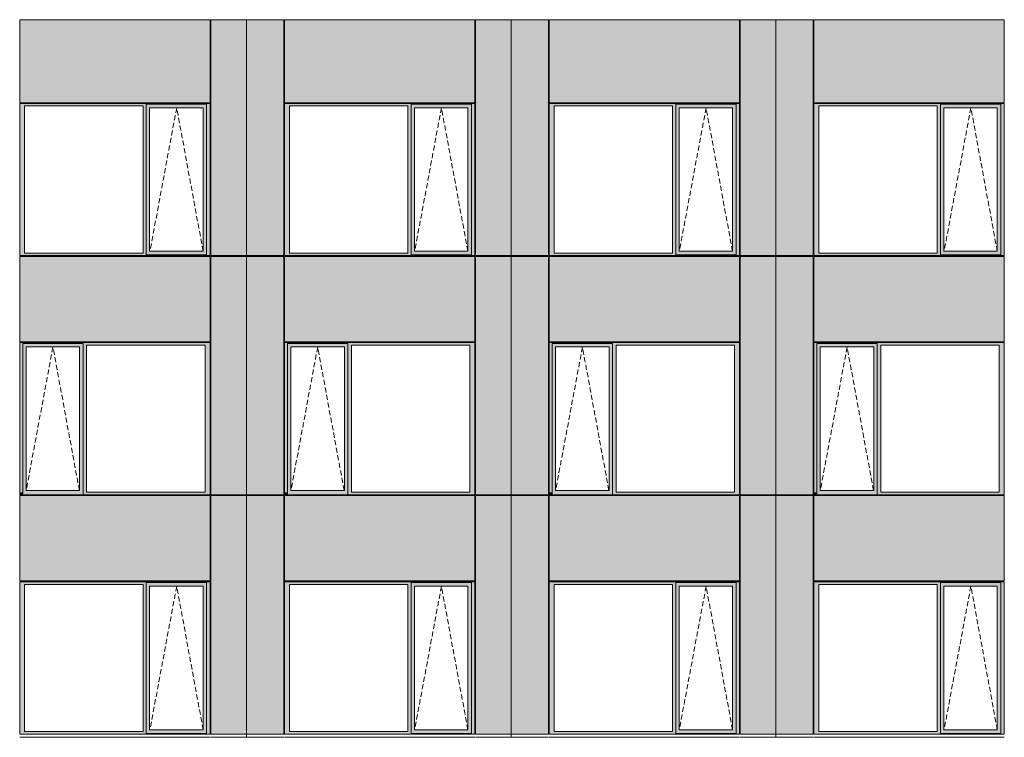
# Model space of a CAD drawing. Header units: millimetres. Extents: x 374857 to 755273, y -2664 to 302042.
# Tile 40 of 48: x 400935 to 414511, y 86954 to 96853. Entities that reach past the tile are written whole.
import ezdxf

# ---------------------------------------------------------------- set-up
doc = ezdxf.new("R2010")
doc.units = ezdxf.units.MM
doc.header["$MEASUREMENT"] = 0
doc.linetypes.add('OO_EOIAAY', pattern=[105.833361, 70.555568, -35.277793])
for name, color, linetype, lineweight in [('0_Ном._пера__1', 7, 'Continuous', 0), ('0_Ном._пера__120', 7, 'Continuous', 0), ('_0 фасадные панели-1_Ном._пера__1', 7, 'Continuous', 0), ('АР-Стены_внешние_.АР_Ном._пера__1', 7, 'Continuous', 0)]:
    doc.layers.add(name, color=color, linetype=linetype, lineweight=lineweight)
doc.layers.add('АР-Стены_внешние_.АР_Ном._пера__214', color=7, linetype='Continuous', lineweight=0, true_color=0xe2eaf1)

msp = doc.modelspace()

# ---------------------------------------------------------------- hatches: boundary and pattern name
at = {"layer": '0_Ном._пера__1', "linetype": 'Continuous', "lineweight": 0, "true_color": 0x000000}
for points in [[(400935.328, 95663.425), (401002.802, 95663.425), (402636.684, 95663.425), (402681.177, 95663.425), (402681.177, 95688.425), (403512.908, 95688.425), (403512.908, 95663.425), (403561.144, 95663.425), (403561.144, 95698.425), (400935.328, 95698.425)], [(401002.802, 93633.501), (401002.802, 95663.425), (400935.328, 95663.425), (400935.328, 93633.501)], [(402681.177, 95663.425), (402636.684, 95663.425), (402636.684, 93633.501), (402681.177, 93633.501)], [(402681.177, 95688.425), (402681.177, 95638.425), (402726.87, 95638.425), (403463.472, 95638.425), (403512.908, 95638.425), (403512.908, 95688.425)], [(402681.177, 95638.425), (402681.177, 93658.501), (402726.87, 93658.501), (402726.87, 95638.425)], [(403512.908, 95638.425), (403464.22, 95638.425), (403464.22, 93658.501), (403512.908, 93658.501)], [(403512.908, 93633.501), (403561.144, 93633.501), (403561.144, 95663.425), (403512.908, 95663.425)], [(404585.81, 95663.425), (404653.284, 95663.425), (406286.684, 95663.425), (406331.177, 95663.425), (406331.177, 95688.425), (407162.908, 95688.425), (407162.908, 95663.425), (407211.144, 95663.425), (407211.144, 95698.425), (404585.81, 95698.425)], [(404653.284, 93633.501), (404653.284, 95663.425), (404585.81, 95663.425), (404585.81, 93633.501)], [(406331.177, 95663.425), (406286.684, 95663.425), (406286.684, 93633.501), (406331.177, 93633.501)], [(406331.177, 95688.425), (406331.177, 95638.425), (406376.87, 95638.425), (407113.472, 95638.425), (407162.908, 95638.425), (407162.908, 95688.425)], [(406331.177, 95638.425), (406331.177, 93658.501), (406376.87, 93658.501), (406376.87, 95638.425)], [(407162.908, 95638.425), (407114.22, 95638.425), (407114.22, 93658.501), (407162.908, 93658.501)], [(407162.908, 93633.501), (407211.144, 93633.501), (407211.144, 95663.425), (407162.908, 95663.425)], [(408235.81, 95663.425), (408303.284, 95663.425), (409935.68, 95663.425), (409980.173, 95663.425), (409980.173, 95688.425), (410811.904, 95688.425), (410811.904, 95663.425), (410860.14, 95663.425), (410860.14, 95698.425), (408235.81, 95698.425)], [(408303.284, 93633.501), (408303.284, 95663.425), (408235.81, 95663.425), (408235.81, 93633.501)], [(409980.173, 95663.425), (409935.68, 95663.425), (409935.68, 93633.501), (409980.173, 93633.501)], [(409980.173, 95688.425), (409980.173, 95638.425), (410025.866, 95638.425), (410762.468, 95638.425), (410811.904, 95638.425), (410811.904, 95688.425)], [(409980.173, 95638.425), (409980.173, 93658.501), (410025.866, 93658.501), (410025.866, 95638.425)], [(410811.904, 95638.425), (410763.217, 95638.425), (410763.217, 93658.501), (410811.904, 93658.501)], [(410811.904, 93633.501), (410860.14, 93633.501), (410860.14, 95663.425), (410811.904, 95663.425)], [(411884.805, 95663.425), (411952.28, 95663.425), (413586.251, 95663.425), (413630.744, 95663.425), (413630.744, 95688.425), (414462.475, 95688.425), (414462.475, 95663.425), (414510.711, 95663.425), (414510.711, 95698.425), (411884.805, 95698.425)], [(411952.28, 93633.501), (411952.28, 95663.425), (411884.805, 95663.425), (411884.805, 93633.501)], [(413630.744, 95663.425), (413586.251, 95663.425), (413586.251, 93633.501), (413630.744, 93633.501)], [(413630.744, 95688.425), (413630.744, 95638.425), (413676.437, 95638.425), (414413.039, 95638.425), (414462.475, 95638.425), (414462.475, 95688.425)], [(413630.744, 95638.425), (413630.744, 93658.501), (413676.437, 93658.501), (413676.437, 95638.425)], [(414462.475, 95638.425), (414413.787, 95638.425), (414413.787, 93658.501), (414462.475, 93658.501)], [(414462.475, 93633.501), (414510.711, 93633.501), (414510.711, 95663.425), (414462.475, 95663.425)], [(401002.802, 93633.501), (400935.328, 93633.501), (400935.328, 93598.501), (403561.144, 93598.501), (403561.144, 93633.501), (403512.908, 93633.501), (403512.908, 93608.501), (402681.177, 93608.501), (402681.177, 93633.501), (402636.684, 93633.501)], [(402681.177, 93658.501), (402681.177, 93608.501), (403512.908, 93608.501), (403512.908, 93658.501), (403463.472, 93658.501), (402726.87, 93658.501)], [(404653.284, 93633.501), (404585.81, 93633.501), (404585.81, 93598.501), (407211.144, 93598.501), (407211.144, 93633.501), (407162.908, 93633.501), (407162.908, 93608.501), (406331.177, 93608.501), (406331.177, 93633.501), (406286.684, 93633.501)], [(406331.177, 93658.501), (406331.177, 93608.501), (407162.908, 93608.501), (407162.908, 93658.501), (407113.472, 93658.501), (406376.87, 93658.501)], [(408303.284, 93633.501), (408235.81, 93633.501), (408235.81, 93598.501), (410860.14, 93598.501), (410860.14, 93633.501), (410811.904, 93633.501), (410811.904, 93608.501), (409980.173, 93608.501), (409980.173, 93633.501), (409935.68, 93633.501)], [(409980.173, 93658.501), (409980.173, 93608.501), (410811.904, 93608.501), (410811.904, 93658.501), (410762.468, 93658.501), (410025.866, 93658.501)], [(411952.28, 93633.501), (411884.805, 93633.501), (411884.805, 93598.501), (414510.711, 93598.501), (414510.711, 93633.501), (414462.475, 93633.501), (414462.475, 93608.501), (413630.744, 93608.501), (413630.744, 93633.501), (413586.251, 93633.501)], [(413630.744, 93658.501), (413630.744, 93608.501), (414462.475, 93608.501), (414462.475, 93658.501), (414413.039, 93658.501), (413676.437, 93658.501)], [(403561.144, 92398.425), (400935.328, 92398.425), (400935.328, 92363.425), (400978.084, 92363.425), (400978.084, 92388.425), (401809.815, 92388.425), (401809.815, 92363.425), (401858.051, 92363.425), (403491.933, 92363.425), (403561.144, 92363.425)], [(400978.084, 90333.425), (400978.084, 92363.425), (400935.328, 92363.425), (400935.328, 90333.425)], [(400978.084, 92388.425), (400978.084, 92338.425), (401023.777, 92338.425), (401760.379, 92338.425), (401809.815, 92338.425), (401809.815, 92388.425)], [(400978.084, 92338.425), (400978.084, 90358.425), (401023.777, 90358.425), (401023.777, 92338.425)], [(401809.815, 92338.425), (401761.127, 92338.425), (401761.127, 90358.425), (401809.815, 90358.425)], [(401809.815, 92363.425), (401809.815, 90333.425), (401858.051, 90333.425), (401858.051, 92363.425)], [(403491.933, 90333.425), (403561.144, 90333.425), (403561.144, 92363.425), (403491.933, 92363.425)], [(407211.144, 92398.425), (404585.81, 92398.425), (404585.81, 92363.425), (404628.566, 92363.425), (404628.566, 92388.425), (405460.297, 92388.425), (405460.297, 92363.425), (405508.533, 92363.425), (407141.933, 92363.425), (407211.144, 92363.425)], [(404628.566, 90333.425), (404628.566, 92363.425), (404585.81, 92363.425), (404585.81, 90333.425)], [(404628.566, 92388.425), (404628.566, 92338.425), (404674.259, 92338.425), (405410.861, 92338.425), (405460.297, 92338.425), (405460.297, 92388.425)], [(404628.566, 92338.425), (404628.566, 90358.425), (404674.259, 90358.425), (404674.259, 92338.425)], [(405460.297, 92338.425), (405411.61, 92338.425), (405411.61, 90358.425), (405460.297, 90358.425)], [(405460.297, 92363.425), (405460.297, 90333.425), (405508.533, 90333.425), (405508.533, 92363.425)], [(407141.933, 90333.425), (407211.144, 90333.425), (407211.144, 92363.425), (407141.933, 92363.425)], [(410860.14, 92398.425), (408235.81, 92398.425), (408235.81, 92363.425), (408278.566, 92363.425), (408278.566, 92388.425), (409110.297, 92388.425), (409110.297, 92363.425), (409158.533, 92363.425), (410790.929, 92363.425), (410860.14, 92363.425)], [(408278.566, 90333.425), (408278.566, 92363.425), (408235.81, 92363.425), (408235.81, 90333.425)], [(408278.566, 92388.425), (408278.566, 92338.425), (408324.259, 92338.425), (409060.861, 92338.425), (409110.297, 92338.425), (409110.297, 92388.425)], [(408278.566, 92338.425), (408278.566, 90358.425), (408324.259, 90358.425), (408324.259, 92338.425)], [(409110.297, 92338.425), (409061.61, 92338.425), (409061.61, 90358.425), (409110.297, 90358.425)], [(409110.297, 92363.425), (409110.297, 90333.425), (409158.533, 90333.425), (409158.533, 92363.425)], [(410790.929, 90333.425), (410860.14, 90333.425), (410860.14, 92363.425), (410790.929, 92363.425)], [(414510.711, 92398.425), (411884.805, 92398.425), (411884.805, 92363.425), (411927.561, 92363.425), (411927.561, 92388.425), (412759.293, 92388.425), (412759.293, 92363.425), (412807.529, 92363.425), (414441.5, 92363.425), (414510.711, 92363.425)], [(411927.561, 90333.425), (411927.561, 92363.425), (411884.805, 92363.425), (411884.805, 90333.425)], [(411927.561, 92388.425), (411927.561, 92338.425), (411973.255, 92338.425), (412709.856, 92338.425), (412759.293, 92338.425), (412759.293, 92388.425)], [(411927.561, 92338.425), (411927.561, 90358.425), (411973.255, 90358.425), (411973.255, 92338.425)], [(412759.293, 92338.425), (412710.605, 92338.425), (412710.605, 90358.425), (412759.293, 90358.425)], [(412759.293, 92363.425), (412759.293, 90333.425), (412807.529, 90333.425), (412807.529, 92363.425)], [(414441.5, 90333.425), (414510.711, 90333.425), (414510.711, 92363.425), (414441.5, 92363.425)], [(400935.328, 90333.425), (400935.328, 90298.425), (400943.779, 90298.425), (400978.084, 90298.425), (400978.084, 90333.425)], [(400978.084, 90358.425), (400978.084, 90298.425), (401809.815, 90298.425), (401809.815, 90358.425), (401760.379, 90358.425), (401023.777, 90358.425)], [(401809.815, 90333.425), (401809.815, 90298.425), (403551.269, 90298.425), (403561.144, 90298.425), (403561.144, 90333.425), (403491.933, 90333.425), (401858.051, 90333.425)], [(404585.81, 90333.425), (404585.81, 90298.425), (404594.261, 90298.425), (404628.566, 90298.425), (404628.566, 90333.425)], [(404628.566, 90358.425), (404628.566, 90298.425), (405460.297, 90298.425), (405460.297, 90358.425), (405410.861, 90358.425), (404674.259, 90358.425)], [(405460.297, 90333.425), (405460.297, 90298.425), (407201.269, 90298.425), (407211.144, 90298.425), (407211.144, 90333.425), (407141.933, 90333.425), (405508.533, 90333.425)], [(408235.81, 90333.425), (408235.81, 90298.425), (408244.261, 90298.425), (408278.566, 90298.425), (408278.566, 90333.425)], [(408278.566, 90358.425), (408278.566, 90298.425), (409110.297, 90298.425), (409110.297, 90358.425), (409060.861, 90358.425), (408324.259, 90358.425)], [(409110.297, 90333.425), (409110.297, 90298.425), (410850.265, 90298.425), (410860.14, 90298.425), (410860.14, 90333.425), (410790.929, 90333.425), (409158.533, 90333.425)], [(411884.805, 90333.425), (411884.805, 90298.425), (411893.256, 90298.425), (411927.561, 90298.425), (411927.561, 90333.425)], [(411927.561, 90358.425), (411927.561, 90298.425), (412759.293, 90298.425), (412759.293, 90358.425), (412709.856, 90358.425), (411973.255, 90358.425)], [(412759.293, 90333.425), (412759.293, 90298.425), (414500.836, 90298.425), (414510.711, 90298.425), (414510.711, 90333.425), (414441.5, 90333.425), (412807.529, 90333.425)], [(403561.144, 89098.425), (400935.328, 89098.425), (400935.328, 89063.425), (401002.802, 89063.425), (402636.684, 89063.425), (402681.177, 89063.425), (402681.177, 89088.425), (403512.908, 89088.425), (403512.908, 89063.425), (403561.144, 89063.425)], [(401002.802, 89063.425), (400935.328, 89063.425), (400935.328, 87033.676), (401002.802, 87033.676)], [(402681.177, 89063.425), (402636.684, 89063.425), (402636.684, 87033.676), (402681.177, 87033.676)], [(402681.177, 89088.425), (402681.177, 89038.425), (402726.87, 89038.425), (403463.472, 89038.425), (403512.908, 89038.425), (403512.908, 89088.425)], [(403512.908, 87033.676), (403561.144, 87033.676), (403561.144, 89063.425), (403512.908, 89063.425)], [(407211.144, 89098.425), (404585.81, 89098.425), (404585.81, 89063.425), (404653.284, 89063.425), (406286.684, 89063.425), (406331.177, 89063.425), (406331.177, 89088.425), (407162.908, 89088.425), (407162.908, 89063.425), (407211.144, 89063.425)], [(404653.284, 89063.425), (404585.81, 89063.425), (404585.81, 87033.676), (404653.284, 87033.676)], [(406331.177, 89063.425), (406286.684, 89063.425), (406286.684, 87033.676), (406331.177, 87033.676)], [(406331.177, 89088.425), (406331.177, 89038.425), (406376.87, 89038.425), (407113.472, 89038.425), (407162.908, 89038.425), (407162.908, 89088.425)], [(407162.908, 87033.676), (407211.144, 87033.676), (407211.144, 89063.425), (407162.908, 89063.425)], [(410860.14, 89098.425), (408235.81, 89098.425), (408235.81, 89063.425), (408303.284, 89063.425), (409935.68, 89063.425), (409980.173, 89063.425), (409980.173, 89088.425), (410811.904, 89088.425), (410811.904, 89063.425), (410860.14, 89063.425)], [(408303.284, 89063.425), (408235.81, 89063.425), (408235.81, 87033.676), (408303.284, 87033.676)], [(409980.173, 89063.425), (409935.68, 89063.425), (409935.68, 87033.676), (409980.173, 87033.676)], [(409980.173, 89088.425), (409980.173, 89038.425), (410025.866, 89038.425), (410762.468, 89038.425), (410811.904, 89038.425), (410811.904, 89088.425)], [(410811.904, 87033.676), (410860.14, 87033.676), (410860.14, 89063.425), (410811.904, 89063.425)], [(414510.711, 89098.425), (411884.805, 89098.425), (411884.805, 89063.425), (411952.28, 89063.425), (413586.251, 89063.425), (413630.744, 89063.425), (413630.744, 89088.425), (414462.475, 89088.425), (414462.475, 89063.425), (414510.711, 89063.425)], [(411952.28, 89063.425), (411884.805, 89063.425), (411884.805, 87033.676), (411952.28, 87033.676)], [(413630.744, 89063.425), (413586.251, 89063.425), (413586.251, 87033.676), (413630.744, 87033.676)], [(413630.744, 89088.425), (413630.744, 89038.425), (413676.437, 89038.425), (414413.039, 89038.425), (414462.475, 89038.425), (414462.475, 89088.425)], [(414462.475, 87033.676), (414510.711, 87033.676), (414510.711, 89063.425), (414462.475, 89063.425)], [(402681.177, 89038.425), (402681.177, 87058.676), (402726.87, 87058.676), (402726.87, 89038.425)], [(403512.908, 89038.425), (403464.22, 89038.425), (403464.22, 87058.676), (403512.908, 87058.676)], [(406331.177, 89038.425), (406331.177, 87058.676), (406376.87, 87058.676), (406376.87, 89038.425)], [(407162.908, 89038.425), (407114.22, 89038.425), (407114.22, 87058.676), (407162.908, 87058.676)], [(409980.173, 89038.425), (409980.173, 87058.676), (410025.866, 87058.676), (410025.866, 89038.425)], [(410811.904, 89038.425), (410763.217, 89038.425), (410763.217, 87058.676), (410811.904, 87058.676)], [(413630.744, 89038.425), (413630.744, 87058.676), (413676.437, 87058.676), (413676.437, 89038.425)], [(414462.475, 89038.425), (414413.787, 89038.425), (414413.787, 87058.676), (414462.475, 87058.676)], [(400935.328, 87033.676), (400935.328, 86998.676), (403561.144, 86998.676), (403561.144, 87033.676), (403512.908, 87033.676), (403512.908, 87008.676), (402681.177, 87008.676), (402681.177, 87033.676), (402636.684, 87033.676), (401002.802, 87033.676)], [(402726.87, 87058.676), (402681.177, 87058.676), (402681.177, 87008.676), (403512.908, 87008.676), (403512.908, 87058.676), (403463.472, 87058.676)], [(404585.81, 87033.676), (404585.81, 86998.676), (407211.144, 86998.676), (407211.144, 87033.676), (407162.908, 87033.676), (407162.908, 87008.676), (406331.177, 87008.676), (406331.177, 87033.676), (406286.684, 87033.676), (404653.284, 87033.676)], [(406376.87, 87058.676), (406331.177, 87058.676), (406331.177, 87008.676), (407162.908, 87008.676), (407162.908, 87058.676), (407113.472, 87058.676)], [(408235.81, 87033.676), (408235.81, 86998.676), (410860.14, 86998.676), (410860.14, 87033.676), (410811.904, 87033.676), (410811.904, 87008.676), (409980.173, 87008.676), (409980.173, 87033.676), (409935.68, 87033.676), (408303.284, 87033.676)], [(410025.866, 87058.676), (409980.173, 87058.676), (409980.173, 87008.676), (410811.904, 87008.676), (410811.904, 87058.676), (410762.468, 87058.676)], [(411884.805, 87033.676), (411884.805, 86998.676), (414510.711, 86998.676), (414510.711, 87033.676), (414462.475, 87033.676), (414462.475, 87008.676), (413630.744, 87008.676), (413630.744, 87033.676), (413586.251, 87033.676), (411952.28, 87033.676)], [(413676.437, 87058.676), (413630.744, 87058.676), (413630.744, 87008.676), (414462.475, 87008.676), (414462.475, 87058.676), (414413.039, 87058.676)]]:
    msp.add_hatch(color=18, dxfattribs=at).paths.add_polyline_path(points)
at = {"layer": 'АР-Стены_внешние_.АР_Ном._пера__214', "linetype": 'Continuous', "lineweight": 0, "true_color": 0xe5e8eb}
for points in [[(400935.328, 95708.425), (403561.143, 95708.425), (403561.143, 96853.432), (400935.328, 96853.432)], [(403571.144, 96853.432), (403571.144, 93598.501), (404062.894, 93598.501), (404062.894, 96853.432)], [(404062.895, 96853.432), (404062.895, 93598.501), (404575.814, 93598.501), (404575.814, 96853.432)], [(404585.81, 95708.425), (407211.143, 95708.425), (407211.143, 96853.432), (404585.81, 96853.432)], [(407221.144, 96853.432), (407221.144, 93598.501), (407712.894, 93598.501), (407712.894, 96853.432)], [(407712.895, 96853.432), (407712.895, 93598.501), (408225.814, 93598.501), (408225.814, 96853.432)], [(408235.81, 95708.425), (410860.139, 95708.425), (410860.139, 96853.432), (408235.81, 96853.432)], [(410870.14, 96853.432), (410870.14, 93598.501), (411361.89, 93598.501), (411361.89, 96853.432)], [(411361.89, 96853.432), (411361.89, 93598.501), (411874.809, 93598.501), (411874.809, 96853.432)], [(411884.805, 95708.425), (414510.71, 95708.425), (414510.71, 96853.432), (411884.805, 96853.432)], [(403561.143, 93588.425), (400935.328, 93588.425), (400935.328, 92408.425), (403561.143, 92408.425)], [(403571.144, 93588.348), (403571.144, 90298.425), (404062.894, 90298.425), (404062.894, 93588.348)], [(404062.895, 93588.348), (404062.895, 90298.425), (404575.81, 90298.425), (404575.81, 93588.348)], [(407211.143, 93588.425), (404585.81, 93588.425), (404585.81, 92408.425), (407211.143, 92408.425)], [(407221.144, 93588.348), (407221.144, 90298.425), (407712.894, 90298.425), (407712.894, 93588.348)], [(407712.895, 93588.348), (407712.895, 90298.425), (408225.81, 90298.425), (408225.81, 93588.348)], [(410860.139, 93588.425), (408235.81, 93588.425), (408235.81, 92408.425), (410860.139, 92408.425)], [(410870.14, 93588.348), (410870.14, 90298.425), (411361.89, 90298.425), (411361.89, 93588.348)], [(411361.89, 93588.348), (411361.89, 90298.425), (411874.805, 90298.425), (411874.805, 93588.348)], [(414510.71, 93588.425), (411884.805, 93588.425), (411884.805, 92408.425), (414510.71, 92408.425)], [(400935.328, 90288.425), (400935.328, 89113), (403561.144, 89113), (403561.144, 90288.425)], [(403571.144, 90288.425), (403571.144, 86998.676), (404062.894, 86998.676), (404062.894, 90288.425)], [(404062.895, 86998.676), (404575.81, 86998.676), (404575.81, 90288.425), (404062.895, 90288.425)], [(404585.81, 90288.425), (404585.81, 89113), (407211.144, 89113), (407211.144, 90288.425)], [(407221.144, 90288.425), (407221.144, 86998.676), (407712.894, 86998.676), (407712.894, 90288.425)], [(407712.895, 86998.676), (408225.81, 86998.676), (408225.81, 90288.425), (407712.895, 90288.425)], [(408235.81, 90288.425), (408235.81, 89113), (410860.14, 89113), (410860.14, 90288.425)], [(410870.14, 90288.425), (410870.14, 86998.676), (411361.89, 86998.676), (411361.89, 90288.425)], [(411361.89, 86998.676), (411874.805, 86998.676), (411874.805, 90288.425), (411361.89, 90288.425)], [(411884.805, 90288.425), (411884.805, 89113), (414510.711, 89113), (414510.711, 90288.425)]]:
    msp.add_hatch(color=254, dxfattribs=at).paths.add_polyline_path(points)

# ---------------------------------------------------------------- linework, layer by layer
at = {"layer": '0_Ном._пера__120', "color": 7, "linetype": 'OO_EOIAAY', "lineweight": 0}
for p, q in [((403099.996, 95638.425), (402730.976, 93658.501)), ((403464.22, 93658.501), (403099.996, 95638.425)), ((406749.996, 95638.425), (406380.976, 93658.501)), ((407114.22, 93658.501), (406749.996, 95638.425)), ((410398.993, 95638.425), (410029.972, 93658.501)), ((410763.217, 93658.501), (410398.993, 95638.425)), ((414049.563, 95638.425), (413680.543, 93658.501)), ((414413.787, 93658.501), (414049.563, 95638.425)), ((401393.546, 92338.425), (401024.526, 90358.425)), ((401757.77, 90358.425), (401393.546, 92338.425)), ((405044.029, 92338.425), (404675.008, 90358.425)), ((405408.253, 90358.425), (405044.029, 92338.425)), ((408694.029, 92338.425), (408325.008, 90358.425)), ((409058.253, 90358.425), (408694.029, 92338.425)), ((412343.024, 92338.425), (411974.003, 90358.425)), ((412707.248, 90358.425), (412343.024, 92338.425)), ((403099.996, 89038.425), (402730.976, 87058.676)), ((403464.22, 87058.676), (403099.996, 89038.425)), ((406749.996, 89038.425), (406380.976, 87058.676)), ((407114.22, 87058.676), (406749.996, 89038.425)), ((410398.993, 89038.425), (410029.972, 87058.676)), ((410763.217, 87058.676), (410398.993, 89038.425)), ((414049.563, 89038.425), (413680.543, 87058.676)), ((414413.787, 87058.676), (414049.563, 89038.425))]:
    msp.add_line(p, q, dxfattribs=at)
at = {"layer": '_0 фасадные панели-1_Ном._пера__1', "color": 7, "linetype": 'Continuous', "lineweight": 0}
for p, q in [((400935.328, 95708.425), (400935.328, 96853.432)), ((403561.143, 96853.432), (400935.328, 96853.432)), ((403561.143, 95708.425), (403561.143, 96853.432)), ((403571.147, 93598.501), (403571.147, 96853.432)), ((404062.894, 96853.432), (403571.149, 96853.432)), ((404062.894, 93598.501), (404062.894, 96853.432)), ((404062.894, 96853.432), (404062.894, 93598.501)), ((404575.814, 96853.432), (404062.895, 96853.432)), ((404585.81, 95708.425), (404585.81, 96853.432)), ((407211.143, 96853.432), (404585.81, 96853.432)), ((407211.143, 95708.425), (407211.143, 96853.432)), ((407221.147, 93598.501), (407221.147, 96853.432)), ((407712.894, 96853.432), (407221.149, 96853.432)), ((407712.894, 93598.501), (407712.894, 96853.432)), ((407712.894, 96853.432), (407712.894, 93598.501)), ((408225.814, 96853.432), (407712.895, 96853.432)), ((408235.81, 95708.425), (408235.81, 96853.432)), ((410860.139, 96853.432), (408235.81, 96853.432)), ((410860.139, 95708.425), (410860.139, 96853.432)), ((410870.143, 93598.501), (410870.143, 96853.432)), ((411361.89, 96853.432), (410870.145, 96853.432)), ((411361.89, 93598.501), (411361.89, 96853.432)), ((411874.809, 96853.432), (411361.89, 96853.432)), ((411361.89, 96853.432), (411361.89, 93598.501)), ((411884.805, 95708.425), (411884.805, 96853.432)), ((414510.71, 96853.432), (411884.805, 96853.432)), ((414510.71, 95708.425), (414510.71, 96853.432)), ((403561.144, 93588.425), (400935.328, 93588.425)), ((400935.328, 92408.425), (400935.328, 93588.425)), ((403553.658, 93598.501), (403561.143, 93598.501)), ((403561.143, 92408.425), (403561.143, 93588.425)), ((404062.894, 93598.501), (403571.144, 93598.501)), ((404061.157, 93588.425), (403571.144, 93588.425)), ((404575.814, 93598.501), (404062.894, 93598.501)), ((404062.894, 90298.425), (404062.894, 93588.348)), ((404062.894, 93588.348), (404062.894, 90298.425)), ((404575.81, 93588.425), (404062.895, 93588.425)), ((407211.144, 93588.425), (404585.81, 93588.425)), ((404585.81, 92408.425), (404585.81, 93588.425)), ((407203.658, 93598.501), (407211.143, 93598.501)), ((407211.143, 92408.425), (407211.143, 93588.425)), ((407712.894, 93598.501), (407221.144, 93598.501)), ((407711.157, 93588.425), (407221.144, 93588.425)), ((408225.814, 93598.501), (407712.894, 93598.501)), ((407712.894, 90298.425), (407712.894, 93588.348)), ((407712.894, 93588.348), (407712.894, 90298.425)), ((408225.81, 93588.425), (407712.895, 93588.425)), ((410860.14, 93588.425), (408235.81, 93588.425)), ((408235.81, 92408.425), (408235.81, 93588.425)), ((410852.654, 93598.501), (410860.139, 93598.501)), ((410860.139, 92408.425), (410860.139, 93588.425)), ((411361.89, 93598.501), (410870.14, 93598.501)), ((411360.154, 93588.425), (410870.14, 93588.425)), ((411874.809, 93598.501), (411361.89, 93598.501)), ((411874.805, 93588.425), (411361.89, 93588.425)), ((411361.89, 90298.425), (411361.89, 93588.348)), ((411361.89, 93588.348), (411361.89, 90298.425)), ((414510.711, 93588.425), (411884.805, 93588.425)), ((411884.805, 92408.425), (411884.805, 93588.425)), ((414503.225, 93598.501), (414510.71, 93598.501)), ((414510.71, 92408.425), (414510.71, 93588.425)), ((403551.269, 90298.425), (400935.328, 90298.425)), ((400935.328, 89113), (400935.328, 90288.425)), ((403561.144, 90288.425), (400935.328, 90288.425)), ((403553.658, 90298.425), (403561.143, 90298.425)), ((403561.144, 89113), (403561.144, 90288.425)), ((404062.893, 90298.425), (403571.144, 90298.425)), ((404062.894, 90288.425), (403571.144, 90288.425)), ((403571.144, 86998.676), (403571.144, 90288.425)), ((404062.894, 90293.497), (404062.894, 86998.676)), ((404575.81, 90298.425), (404062.895, 90298.425)), ((404062.895, 86998.676), (404062.895, 90293.497)), ((404575.81, 90288.425), (404062.895, 90288.425)), ((404575.81, 86998.676), (404575.81, 90288.425)), ((407201.269, 90298.425), (404585.81, 90298.425)), ((404585.81, 89113), (404585.81, 90288.425)), ((407211.144, 90288.425), (404585.81, 90288.425)), ((407203.658, 90298.425), (407211.143, 90298.425)), ((407211.144, 89113), (407211.144, 90288.425)), ((407712.893, 90298.425), (407221.144, 90298.425)), ((407712.894, 90288.425), (407221.144, 90288.425)), ((407221.144, 86998.676), (407221.144, 90288.425)), ((407712.894, 90293.497), (407712.894, 86998.676)), ((408225.81, 90298.425), (407712.895, 90298.425)), ((407712.895, 86998.676), (407712.895, 90293.497)), ((408225.81, 90288.425), (407712.895, 90288.425)), ((408225.81, 86998.676), (408225.81, 90288.425)), ((410850.265, 90298.425), (408235.81, 90298.425)), ((408235.81, 89113), (408235.81, 90288.425)), ((410860.14, 90288.425), (408235.81, 90288.425)), ((410852.654, 90298.425), (410860.139, 90298.425)), ((410860.14, 89113), (410860.14, 90288.425)), ((411361.89, 90298.425), (410870.14, 90298.425)), ((411361.89, 90288.425), (410870.14, 90288.425)), ((410870.14, 86998.676), (410870.14, 90288.425)), ((411874.805, 90298.425), (411361.89, 90298.425)), ((411361.89, 86998.676), (411361.89, 90293.497)), ((411361.89, 90293.497), (411361.89, 86998.676)), ((411874.805, 90288.425), (411361.89, 90288.425)), ((411874.805, 86998.676), (411874.805, 90288.425)), ((414500.836, 90298.425), (411884.805, 90298.425)), ((411884.805, 89113), (411884.805, 90288.425)), ((414510.711, 90288.425), (411884.805, 90288.425)), ((414503.225, 90298.425), (414510.71, 90298.425)), ((414510.711, 89113), (414510.711, 90288.425)), ((403561.144, 89113), (400935.328, 89113)), ((407211.144, 89113), (404585.81, 89113)), ((410860.14, 89113), (408235.81, 89113)), ((414510.711, 89113), (411884.805, 89113)), ((403561.144, 86953.752), (400935.328, 86953.752)), ((404062.894, 86998.676), (403571.144, 86998.676)), ((404061.157, 86953.752), (403571.144, 86953.752)), ((404229.851, 86998.676), (404062.895, 86998.676)), ((404575.81, 86953.752), (404062.895, 86953.752)), ((404575.81, 86998.676), (404229.851, 86998.676)), ((407211.144, 86953.752), (404585.81, 86953.752)), ((407712.894, 86998.676), (407221.144, 86998.676)), ((407711.157, 86953.752), (407221.144, 86953.752)), ((407879.851, 86998.676), (407712.895, 86998.676)), ((408225.81, 86953.752), (407712.895, 86953.752)), ((408225.81, 86998.676), (407879.851, 86998.676)), ((410860.14, 86953.752), (408235.81, 86953.752)), ((411361.89, 86998.676), (410870.14, 86998.676)), ((411360.154, 86953.752), (410870.14, 86953.752)), ((411528.847, 86998.676), (411361.89, 86998.676)), ((411874.805, 86953.752), (411361.89, 86953.752)), ((411874.805, 86998.676), (411528.847, 86998.676)), ((414510.711, 86953.752), (411884.805, 86953.752))]:
    msp.add_line(p, q, dxfattribs=at)
at = {"layer": 'АР-Стены_внешние_.АР_Ном._пера__1', "color": 7, "linetype": 'Continuous', "lineweight": 0}
for p, q in [((404575.814, 93598.501), (404575.814, 96853.432)), ((408225.814, 93598.501), (408225.814, 96853.432)), ((411874.809, 93598.501), (411874.809, 96853.432)), ((400935.328, 95708.425), (403561.143, 95708.425)), ((404585.81, 95708.425), (407211.143, 95708.425)), ((408235.81, 95708.425), (410860.139, 95708.425)), ((411884.805, 95708.425), (414510.71, 95708.425)), ((400935.328, 95663.425), (400935.328, 95698.425)), ((400935.328, 95698.425), (403561.144, 95698.425)), ((400935.328, 93633.501), (400935.328, 95663.425)), ((401002.802, 95663.425), (401002.802, 93633.501)), ((402636.684, 95663.425), (401002.802, 95663.425)), ((402636.684, 93633.501), (402636.684, 95663.425)), ((403512.908, 95688.425), (402681.177, 95688.425)), ((402681.177, 95688.425), (402681.177, 95663.425)), ((402681.177, 95663.425), (402681.177, 93633.501)), ((402726.87, 95638.425), (402726.87, 93658.501)), ((402727.619, 95638.425), (402726.87, 95638.425)), ((402727.619, 95638.425), (403464.22, 95638.425)), ((403464.22, 95638.425), (403464.22, 93658.501)), ((403512.908, 95688.425), (403512.908, 95638.425)), ((403512.908, 95638.425), (403512.908, 93658.501)), ((403561.144, 95698.425), (403561.144, 95663.425)), ((403561.144, 95663.425), (403561.144, 93633.501)), ((404585.81, 95663.425), (404585.81, 95698.425)), ((404585.81, 95698.425), (407211.144, 95698.425)), ((404585.81, 93633.501), (404585.81, 95663.425)), ((404653.284, 95663.425), (404653.284, 93633.501)), ((406286.684, 95663.425), (404653.284, 95663.425)), ((406286.684, 93633.501), (406286.684, 95663.425)), ((407162.908, 95688.425), (406331.177, 95688.425)), ((406331.177, 95688.425), (406331.177, 95663.425)), ((406331.177, 95663.425), (406331.177, 93633.501)), ((406376.87, 95638.425), (406376.87, 93658.501)), ((406377.619, 95638.425), (406376.87, 95638.425)), ((406377.619, 95638.425), (407114.22, 95638.425)), ((407114.22, 95638.425), (407114.22, 93658.501)), ((407162.908, 95688.425), (407162.908, 95638.425)), ((407162.908, 95638.425), (407162.908, 93658.501)), ((407211.144, 95698.425), (407211.144, 95663.425)), ((407211.144, 95663.425), (407211.144, 93633.501)), ((408235.81, 95663.425), (408235.81, 95698.425)), ((408235.81, 95698.425), (410860.14, 95698.425)), ((408235.81, 93633.501), (408235.81, 95663.425)), ((408303.284, 95663.425), (408303.284, 93633.501)), ((409935.68, 95663.425), (408303.284, 95663.425)), ((409935.68, 93633.501), (409935.68, 95663.425)), ((410811.904, 95688.425), (409980.173, 95688.425)), ((409980.173, 95688.425), (409980.173, 95663.425)), ((409980.173, 95663.425), (409980.173, 93633.501)), ((410025.866, 95638.425), (410025.866, 93658.501)), ((410026.615, 95638.425), (410025.866, 95638.425)), ((410026.615, 95638.425), (410763.217, 95638.425)), ((410763.217, 95638.425), (410763.217, 93658.501)), ((410811.904, 95688.425), (410811.904, 95638.425)), ((410811.904, 95638.425), (410811.904, 93658.501)), ((410860.14, 95698.425), (410860.14, 95663.425)), ((410860.14, 95663.425), (410860.14, 93633.501)), ((411884.805, 95663.425), (411884.805, 95698.425)), ((411884.805, 95698.425), (414510.711, 95698.425)), ((411884.805, 93633.501), (411884.805, 95663.425)), ((411952.28, 95663.425), (411952.28, 93633.501)), ((413586.251, 95663.425), (411952.28, 95663.425)), ((413586.251, 93633.501), (413586.251, 95663.425)), ((414462.475, 95688.425), (413630.744, 95688.425)), ((413630.744, 95688.425), (413630.744, 95663.425)), ((413630.744, 95663.425), (413630.744, 93633.501)), ((413676.437, 95638.425), (413676.437, 93658.501)), ((413677.186, 95638.425), (413676.437, 95638.425)), ((413677.186, 95638.425), (414413.787, 95638.425)), ((414413.787, 95638.425), (414413.787, 93658.501)), ((414462.475, 95688.425), (414462.475, 95638.425)), ((414462.475, 95638.425), (414462.475, 93658.501)), ((414510.711, 95698.425), (414510.711, 95663.425)), ((414510.711, 95663.425), (414510.711, 93633.501)), ((400935.328, 93598.501), (400935.328, 93633.501)), ((403561.144, 93598.501), (400935.328, 93598.501)), ((401002.802, 93633.501), (402636.684, 93633.501)), ((402681.177, 93633.501), (402681.177, 93608.501)), ((402681.177, 93608.501), (403512.908, 93608.501)), ((402726.87, 93658.501), (402727.619, 93658.501)), ((403464.22, 93658.501), (402727.619, 93658.501)), ((403512.908, 93658.501), (403512.908, 93608.501)), ((403561.144, 93633.501), (403561.144, 93598.501)), ((403571.144, 90298.425), (403571.144, 93588.348)), ((404062.894, 93598.501), (404062.894, 93588.425)), ((404062.894, 93588.425), (404062.894, 93598.501)), ((404575.81, 93588.348), (404575.81, 90298.425)), ((404585.81, 93598.501), (404585.81, 93633.501)), ((407211.144, 93598.501), (404585.81, 93598.501)), ((404653.284, 93633.501), (406286.684, 93633.501)), ((406331.177, 93633.501), (406331.177, 93608.501)), ((406331.177, 93608.501), (407162.908, 93608.501)), ((406376.87, 93658.501), (406377.619, 93658.501)), ((407114.22, 93658.501), (406377.619, 93658.501)), ((407162.908, 93658.501), (407162.908, 93608.501)), ((407211.144, 93633.501), (407211.144, 93598.501)), ((407221.144, 90298.425), (407221.144, 93588.348)), ((407712.894, 93598.501), (407712.894, 93588.425)), ((407712.894, 93588.425), (407712.894, 93598.501)), ((408225.81, 93588.348), (408225.81, 90298.425)), ((408235.81, 93598.501), (408235.81, 93633.501)), ((410860.14, 93598.501), (408235.81, 93598.501)), ((408303.284, 93633.501), (409935.68, 93633.501)), ((409980.173, 93633.501), (409980.173, 93608.501)), ((409980.173, 93608.501), (410811.904, 93608.501)), ((410025.866, 93658.501), (410026.615, 93658.501)), ((410763.217, 93658.501), (410026.615, 93658.501)), ((410811.904, 93658.501), (410811.904, 93608.501)), ((410860.14, 93633.501), (410860.14, 93598.501)), ((410870.14, 90298.425), (410870.14, 93588.348)), ((411361.89, 93598.501), (411361.89, 93588.425)), ((411361.89, 93588.425), (411361.89, 93598.501)), ((411874.805, 93588.348), (411874.805, 90298.425)), ((411884.805, 93598.501), (411884.805, 93633.501)), ((414510.711, 93598.501), (411884.805, 93598.501)), ((411952.28, 93633.501), (413586.251, 93633.501)), ((413630.744, 93633.501), (413630.744, 93608.501)), ((413630.744, 93608.501), (414462.475, 93608.501)), ((413676.437, 93658.501), (413677.186, 93658.501)), ((414413.787, 93658.501), (413677.186, 93658.501)), ((414462.475, 93658.501), (414462.475, 93608.501)), ((414510.711, 93633.501), (414510.711, 93598.501)), ((403561.143, 92408.425), (400935.328, 92408.425)), ((403561.144, 92398.425), (400935.328, 92398.425)), ((400935.328, 92398.425), (400935.328, 92363.425)), ((400935.328, 92363.425), (400935.328, 90333.425)), ((400978.084, 92388.425), (401809.815, 92388.425)), ((400978.084, 92363.425), (400978.084, 92388.425)), ((400978.084, 92363.425), (400978.084, 90333.425)), ((401023.777, 90358.425), (401023.777, 92338.425)), ((401023.777, 92338.425), (401024.526, 92338.425)), ((401761.127, 92338.425), (401024.526, 92338.425)), ((401761.127, 90358.425), (401761.127, 92338.425)), ((401809.815, 92338.425), (401809.815, 92388.425)), ((401809.815, 90358.425), (401809.815, 92338.425)), ((401858.051, 90333.425), (401858.051, 92363.425)), ((401858.051, 92363.425), (403491.933, 92363.425)), ((403491.933, 92363.425), (403491.933, 90333.425)), ((403561.144, 92363.425), (403561.144, 92398.425)), ((403561.144, 90333.425), (403561.144, 92363.425)), ((407211.143, 92408.425), (404585.81, 92408.425)), ((407211.144, 92398.425), (404585.81, 92398.425)), ((404585.81, 92398.425), (404585.81, 92363.425)), ((404585.81, 92363.425), (404585.81, 90333.425)), ((404628.566, 92388.425), (405460.297, 92388.425)), ((404628.566, 92363.425), (404628.566, 92388.425)), ((404628.566, 92363.425), (404628.566, 90333.425)), ((404674.259, 90358.425), (404674.259, 92338.425)), ((404674.259, 92338.425), (404675.008, 92338.425)), ((405411.61, 92338.425), (404675.008, 92338.425)), ((405411.61, 90358.425), (405411.61, 92338.425)), ((405460.297, 92338.425), (405460.297, 92388.425)), ((405460.297, 90358.425), (405460.297, 92338.425)), ((405508.533, 90333.425), (405508.533, 92363.425)), ((405508.533, 92363.425), (407141.933, 92363.425)), ((407141.933, 92363.425), (407141.933, 90333.425)), ((407211.144, 92363.425), (407211.144, 92398.425)), ((407211.144, 90333.425), (407211.144, 92363.425)), ((410860.139, 92408.425), (408235.81, 92408.425)), ((410860.14, 92398.425), (408235.81, 92398.425)), ((408235.81, 92398.425), (408235.81, 92363.425)), ((408235.81, 92363.425), (408235.81, 90333.425)), ((408278.566, 92388.425), (409110.297, 92388.425)), ((408278.566, 92363.425), (408278.566, 92388.425)), ((408278.566, 92363.425), (408278.566, 90333.425)), ((408324.259, 90358.425), (408324.259, 92338.425)), ((408324.259, 92338.425), (408325.008, 92338.425)), ((409061.61, 92338.425), (408325.008, 92338.425)), ((409061.61, 90358.425), (409061.61, 92338.425)), ((409110.297, 92338.425), (409110.297, 92388.425)), ((409110.297, 90358.425), (409110.297, 92338.425)), ((409158.533, 90333.425), (409158.533, 92363.425)), ((409158.533, 92363.425), (410790.929, 92363.425)), ((410790.929, 92363.425), (410790.929, 90333.425)), ((410860.14, 92363.425), (410860.14, 92398.425)), ((410860.14, 90333.425), (410860.14, 92363.425)), ((414510.71, 92408.425), (411884.805, 92408.425)), ((414510.711, 92398.425), (411884.805, 92398.425)), ((411884.805, 92398.425), (411884.805, 92363.425)), ((411884.805, 92363.425), (411884.805, 90333.425)), ((411927.561, 92388.425), (412759.293, 92388.425)), ((411927.561, 92363.425), (411927.561, 92388.425)), ((411927.561, 92363.425), (411927.561, 90333.425)), ((411973.255, 90358.425), (411973.255, 92338.425)), ((411973.255, 92338.425), (411974.003, 92338.425)), ((412710.605, 92338.425), (411974.003, 92338.425)), ((412710.605, 90358.425), (412710.605, 92338.425)), ((412759.293, 92338.425), (412759.293, 92388.425)), ((412759.293, 90358.425), (412759.293, 92338.425)), ((412807.529, 90333.425), (412807.529, 92363.425)), ((412807.529, 92363.425), (414441.5, 92363.425)), ((414441.5, 92363.425), (414441.5, 90333.425)), ((414510.711, 92363.425), (414510.711, 92398.425)), ((414510.711, 90333.425), (414510.711, 92363.425)), ((400935.328, 90333.425), (400935.328, 90298.425)), ((400978.084, 90333.425), (400978.084, 90298.425)), ((401024.526, 90358.425), (401023.777, 90358.425)), ((401024.526, 90358.425), (401761.127, 90358.425)), ((401809.815, 90298.425), (401809.815, 90358.425)), ((403491.933, 90333.425), (401858.051, 90333.425)), ((403521.426, 90298.425), (403561.144, 90298.425)), ((403561.144, 90298.425), (403561.144, 90333.425)), ((404585.81, 90333.425), (404585.81, 90298.425)), ((404628.566, 90333.425), (404628.566, 90298.425)), ((404675.008, 90358.425), (404674.259, 90358.425)), ((404675.008, 90358.425), (405411.61, 90358.425)), ((405460.297, 90298.425), (405460.297, 90358.425)), ((407141.933, 90333.425), (405508.533, 90333.425)), ((407171.426, 90298.425), (407211.144, 90298.425)), ((407211.144, 90298.425), (407211.144, 90333.425)), ((408235.81, 90333.425), (408235.81, 90298.425)), ((408278.566, 90333.425), (408278.566, 90298.425)), ((408325.008, 90358.425), (408324.259, 90358.425)), ((408325.008, 90358.425), (409061.61, 90358.425)), ((409110.297, 90298.425), (409110.297, 90358.425)), ((410790.929, 90333.425), (409158.533, 90333.425)), ((410820.422, 90298.425), (410860.14, 90298.425)), ((410860.14, 90298.425), (410860.14, 90333.425)), ((411884.805, 90333.425), (411884.805, 90298.425)), ((411927.561, 90333.425), (411927.561, 90298.425)), ((411974.003, 90358.425), (411973.255, 90358.425)), ((411974.003, 90358.425), (412710.605, 90358.425)), ((412759.293, 90298.425), (412759.293, 90358.425)), ((414441.5, 90333.425), (412807.529, 90333.425)), ((414470.993, 90298.425), (414510.711, 90298.425)), ((414510.711, 90298.425), (414510.711, 90333.425)), ((400935.328, 89098.425), (403561.144, 89098.425)), ((400935.328, 89098.425), (400935.328, 86998.676)), ((401002.802, 89063.425), (401002.802, 87033.676)), ((402636.684, 89063.425), (401002.802, 89063.425)), ((402636.684, 87033.676), (402636.684, 89063.425)), ((403512.908, 89088.425), (402681.177, 89088.425)), ((402681.177, 89088.425), (402681.177, 89063.425)), ((402681.177, 89063.425), (402681.177, 87033.676)), ((403512.908, 89088.425), (403512.908, 89038.425)), ((403561.144, 89098.425), (403561.144, 89063.425)), ((403561.144, 89063.425), (403561.144, 87033.676)), ((404585.81, 89098.425), (407211.144, 89098.425)), ((404585.81, 89098.425), (404585.81, 86998.676)), ((404653.284, 89063.425), (404653.284, 87033.676)), ((406286.684, 89063.425), (404653.284, 89063.425)), ((406286.684, 87033.676), (406286.684, 89063.425)), ((407162.908, 89088.425), (406331.177, 89088.425)), ((406331.177, 89088.425), (406331.177, 89063.425)), ((406331.177, 89063.425), (406331.177, 87033.676)), ((407162.908, 89088.425), (407162.908, 89038.425)), ((407211.144, 89098.425), (407211.144, 89063.425)), ((407211.144, 89063.425), (407211.144, 87033.676)), ((408235.81, 89098.425), (410860.14, 89098.425)), ((408235.81, 89098.425), (408235.81, 86998.676)), ((408303.284, 89063.425), (408303.284, 87033.676)), ((409935.68, 89063.425), (408303.284, 89063.425)), ((409935.68, 87033.676), (409935.68, 89063.425)), ((410811.904, 89088.425), (409980.173, 89088.425)), ((409980.173, 89088.425), (409980.173, 89063.425)), ((409980.173, 89063.425), (409980.173, 87033.676)), ((410811.904, 89088.425), (410811.904, 89038.425)), ((410860.14, 89098.425), (410860.14, 89063.425)), ((410860.14, 89063.425), (410860.14, 87033.676)), ((411884.805, 89098.425), (414510.711, 89098.425)), ((411884.805, 89098.425), (411884.805, 86998.676)), ((411952.28, 89063.425), (411952.28, 87033.676)), ((413586.251, 89063.425), (411952.28, 89063.425)), ((413586.251, 87033.676), (413586.251, 89063.425)), ((414462.475, 89088.425), (413630.744, 89088.425)), ((413630.744, 89088.425), (413630.744, 89063.425)), ((413630.744, 89063.425), (413630.744, 87033.676)), ((414462.475, 89088.425), (414462.475, 89038.425)), ((414510.711, 89098.425), (414510.711, 89063.425)), ((414510.711, 89063.425), (414510.711, 87033.676)), ((402726.87, 89038.425), (402726.87, 87058.676)), ((402727.619, 89038.425), (402726.87, 89038.425)), ((402727.619, 89038.425), (403464.22, 89038.425)), ((403464.22, 89038.425), (403464.22, 87058.676)), ((403512.908, 89038.425), (403512.908, 87058.676)), ((406376.87, 89038.425), (406376.87, 87058.676)), ((406377.619, 89038.425), (406376.87, 89038.425)), ((406377.619, 89038.425), (407114.22, 89038.425)), ((407114.22, 89038.425), (407114.22, 87058.676)), ((407162.908, 89038.425), (407162.908, 87058.676)), ((410025.866, 89038.425), (410025.866, 87058.676)), ((410026.615, 89038.425), (410025.866, 89038.425)), ((410026.615, 89038.425), (410763.217, 89038.425)), ((410763.217, 89038.425), (410763.217, 87058.676)), ((410811.904, 89038.425), (410811.904, 87058.676)), ((413676.437, 89038.425), (413676.437, 87058.676)), ((413677.186, 89038.425), (413676.437, 89038.425)), ((413677.186, 89038.425), (414413.787, 89038.425)), ((414413.787, 89038.425), (414413.787, 87058.676)), ((414462.475, 89038.425), (414462.475, 87058.676)), ((401002.802, 87033.676), (402636.684, 87033.676)), ((402681.177, 87033.676), (402681.177, 87008.676)), ((402726.87, 87058.676), (402727.619, 87058.676)), ((403464.22, 87058.676), (402727.619, 87058.676)), ((403512.908, 87058.676), (403512.908, 87008.676)), ((403561.144, 87033.676), (403561.144, 86998.676)), ((404653.284, 87033.676), (406286.684, 87033.676)), ((406331.177, 87033.676), (406331.177, 87008.676)), ((406376.87, 87058.676), (406377.619, 87058.676)), ((407114.22, 87058.676), (406377.619, 87058.676)), ((407162.908, 87058.676), (407162.908, 87008.676)), ((407211.144, 87033.676), (407211.144, 86998.676)), ((408303.284, 87033.676), (409935.68, 87033.676)), ((409980.173, 87033.676), (409980.173, 87008.676)), ((410025.866, 87058.676), (410026.615, 87058.676)), ((410763.217, 87058.676), (410026.615, 87058.676)), ((410811.904, 87058.676), (410811.904, 87008.676)), ((410860.14, 87033.676), (410860.14, 86998.676)), ((411952.28, 87033.676), (413586.251, 87033.676)), ((413630.744, 87033.676), (413630.744, 87008.676)), ((413676.437, 87058.676), (413677.186, 87058.676)), ((414413.787, 87058.676), (413677.186, 87058.676)), ((414462.475, 87058.676), (414462.475, 87008.676)), ((414510.711, 87033.676), (414510.711, 86998.676)), ((403561.144, 86998.676), (400935.328, 86998.676)), ((402681.177, 87008.676), (403512.908, 87008.676)), ((404062.894, 86953.676), (404062.894, 86998.676)), ((407211.144, 86998.676), (404585.81, 86998.676)), ((406331.177, 87008.676), (407162.908, 87008.676)), ((407712.894, 86953.676), (407712.894, 86998.676)), ((410860.14, 86998.676), (408235.81, 86998.676)), ((409980.173, 87008.676), (410811.904, 87008.676)), ((411361.89, 86953.676), (411361.89, 86998.676)), ((414510.711, 86998.676), (411884.805, 86998.676)), ((413630.744, 87008.676), (414462.475, 87008.676))]:
    msp.add_line(p, q, dxfattribs=at)

doc.saveas('drawing.dxf')
